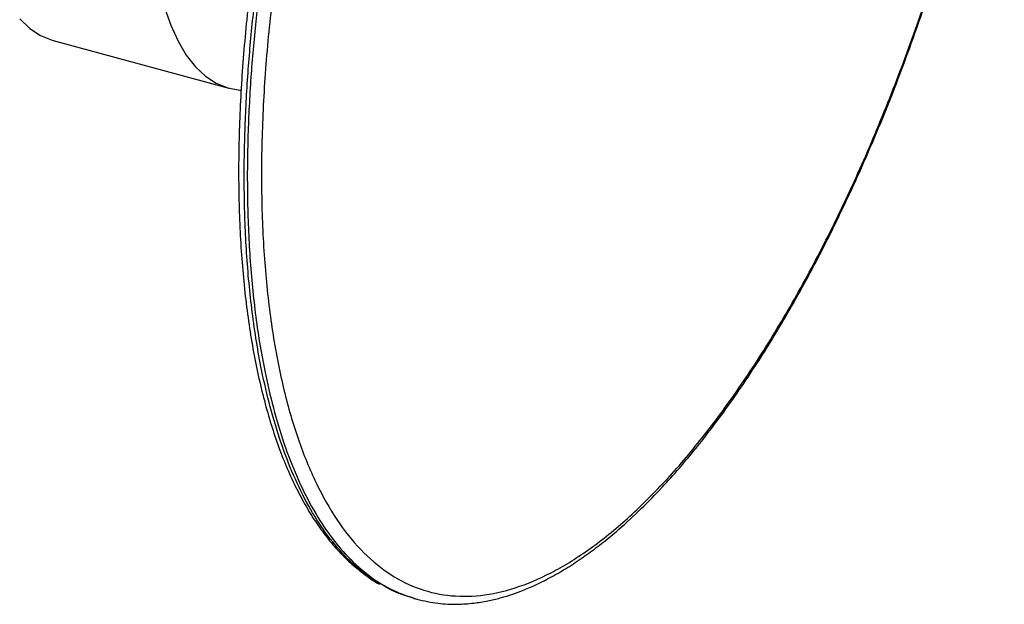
# Paper-space layout '_Trimétrica' of a CAD drawing. Header units: inches. Extents: x -1.07 to 4.85, y -5.32 to 3.74.
# Tile 1 of 8: x -0.82 to 4.73, y -5.32 to -2.03. Entities that reach past the tile are written whole.
import ezdxf

# ---------------------------------------------------------------- set-up
doc = ezdxf.new("R2010")
doc.units = ezdxf.units.IN
doc.header["$MEASUREMENT"] = 0

psp = doc.layouts.new('_Trimétrica')

# ---------------------------------------------------------------- linework, layer by layer
at = {"color": 7, "linetype": 'Continuous', "lineweight": 25}
for p, q in [((-0.6266, -2.1463), (0.3622, -2.415)), ((1.4024, -5.2887), (1.4198, -5.2935)), ((1.4201, -5.2925), (1.4245, -5.2941))]:
    psp.add_line(p, q, dxfattribs=at)
at = {"color": 7, "linetype": 'Continuous', "lineweight": 25, "flags": 128}
for points in [[(0.0005, -1.9604), (0.0354, -2.0614), (0.076, -2.1511), (0.1223, -2.229), (0.1737, -2.2945), (0.2301, -2.3473), (0.291, -2.387), (0.3561, -2.4133), (0.4248, -2.426), (0.4302, -2.4264)], [(-0.815, -2.0258), (-0.7587, -2.0786), (-0.6978, -2.1182), (-0.6327, -2.1445), (-0.6266, -2.1463)]]:
    psp.add_lwpolyline(points, dxfattribs=at)
at = {"color": 7, "linetype": 'Continuous', "lineweight": 25}
for points, knots in [([(0.6706, -1.4565), (0.6685, -1.4696), (0.6643, -1.4959), (0.6581, -1.5353), (0.652, -1.5747), (0.6461, -1.614), (0.6404, -1.6532), (0.6349, -1.6923), (0.6295, -1.7314), (0.6243, -1.7704), (0.6192, -1.8093), (0.6144, -1.8481), (0.6025, -1.9451), (0.5858, -2.099), (0.5679, -2.3076), (0.5551, -2.5125), (0.5475, -2.7133), (0.545, -2.9095), (0.5486, -3.1643), (0.5661, -3.4692), (0.6076, -3.8092), (0.6692, -4.1204), (0.7503, -4.3996), (0.8501, -4.6442), (0.9677, -4.8518), (1.102, -5.0205), (1.2516, -5.1486), (1.4151, -5.2348), (1.5909, -5.2784), (1.7774, -5.2789), (1.9727, -5.2364), (2.175, -5.1511), (2.3823, -5.0241), (2.5926, -4.8563), (2.8039, -4.6496), (3.0142, -4.4059), (3.2214, -4.1275), (3.4235, -3.8171), (3.6186, -3.4777), (3.8048, -3.1125), (3.9804, -2.7252), (4.1436, -2.3194), (4.2679, -1.9689), (4.3597, -1.6835), (4.4246, -1.4672), (4.4852, -1.2493), (4.5416, -1.0304), (4.5935, -0.8109), (4.6303, -0.6402), (4.6549, -0.5184), (4.6691, -0.4455), (4.6828, -0.3726), (4.696, -0.2999), (4.7086, -0.2272), (4.7166, -0.1789), (4.7206, -0.1548)], [0, 0, 0, 0, 0.002844, 0.005686, 0.008528, 0.011369, 0.01421, 0.01705, 0.019891, 0.022732, 0.025574, 0.028416, 0.03126, 0.046888, 0.062517, 0.078145, 0.093774, 0.109402, 0.125031, 0.156278, 0.187526, 0.218773, 0.25002, 0.281268, 0.312515, 0.343763, 0.37501, 0.406258, 0.437505, 0.468753, 0.5, 0.531248, 0.562495, 0.593743, 0.62499, 0.656237, 0.687485, 0.718732, 0.74998, 0.781227, 0.812475, 0.843722, 0.87497, 0.890598, 0.906227, 0.921855, 0.937483, 0.953112, 0.96874, 0.973953, 0.979162, 0.98437, 0.989578, 0.994788, 1, 1, 1, 1]), ([(1.4198, -5.2935), (1.4597, -5.3024), (1.5345, -5.3193), (1.6425, -5.3234), (1.7358, -5.3173), (1.8157, -5.3045), (1.8846, -5.2882), (1.9466, -5.2696), (2.0101, -5.247), (2.0834, -5.2163), (2.1675, -5.1748), (2.2564, -5.1238), (2.3441, -5.0667), (2.444, -4.9942), (2.557, -4.9021), (2.6806, -4.7881), (2.7942, -4.6717), (2.8916, -4.5631), (2.9816, -4.456), (3.0736, -4.3397), (3.1725, -4.206), (3.2718, -4.0626), (3.3881, -3.8839), (3.5191, -3.6664), (3.6631, -3.4044), (3.8234, -3.0862), (3.9967, -2.7025), (4.1761, -2.2489), (4.338, -1.7787), (4.4595, -1.3678), (4.5481, -1.0262), (4.5967, -0.8186), (4.6288, -0.6707), (4.6494, -0.572), (4.6731, -0.4524), (4.7, -0.3087), (4.7173, -0.2055), (4.7266, -0.1503)], [0, 0, 0, 0, 0.033556, 0.062863, 0.087821, 0.109006, 0.127099, 0.142085, 0.157016, 0.175851, 0.198331, 0.22112, 0.243171, 0.264513, 0.296234, 0.327874, 0.357209, 0.381626, 0.401424, 0.425557, 0.451781, 0.477611, 0.502971, 0.543761, 0.583399, 0.622996, 0.682347, 0.74166, 0.800938, 0.860178, 0.89336, 0.925968, 0.93592, 0.947342, 0.962001, 0.979652, 1, 1, 1, 1]), ([(0.5431, -1.4279), (0.5394, -1.4504), (0.5247, -1.5376), (0.503, -1.6894), (0.478, -1.8836), (0.4572, -2.0781), (0.4404, -2.2719), (0.428, -2.4641), (0.42, -2.6541), (0.4165, -2.8409), (0.4177, -3.0241), (0.4236, -3.2029), (0.4341, -3.377), (0.4494, -3.5457), (0.4693, -3.7086), (0.4938, -3.8654), (0.5229, -4.0157), (0.5566, -4.159), (0.5947, -4.2952), (0.6372, -4.4239), (0.6841, -4.5449), (0.7353, -4.6579), (0.7907, -4.7628), (0.8502, -4.8594), (0.9139, -4.9474), (0.9817, -5.0266), (1.0535, -5.0973), (1.1297, -5.1576), (1.1823, -5.1946), (1.2103, -5.2087), (1.2105, -5.2088)], [0, 0, 0, 0, 0.012465, 0.048334, 0.084813, 0.121762, 0.159076, 0.196675, 0.234495, 0.272484, 0.310603, 0.348818, 0.3871, 0.425429, 0.463784, 0.502149, 0.540513, 0.578866, 0.617199, 0.65551, 0.693794, 0.732053, 0.770285, 0.808493, 0.846685, 0.884874, 0.92308, 0.961344, 0.99973, 1, 1, 1, 1]), ([(1.2231, -5.2104), (1.194, -5.1938), (1.1209, -5.1522), (1.0152, -5.0546), (0.906, -4.9242), (0.8097, -4.7715), (0.7257, -4.6008), (0.654, -4.4145), (0.5941, -4.2156), (0.538, -3.9742), (0.4912, -3.6868), (0.4596, -3.3522), (0.4468, -3.0157), (0.4499, -2.6826), (0.4663, -2.3571), (0.4938, -2.0421), (0.5294, -1.7402), (0.5602, -1.5419), (0.575, -1.4459)], [0, 0, 0, 0, 0.043234, 0.10853, 0.17256, 0.235174, 0.296244, 0.355665, 0.413356, 0.469257, 0.54965, 0.62587, 0.697933, 0.765917, 0.829947, 0.890182, 0.946801, 1, 1, 1, 1]), ([(0.5925, -1.4506), (0.5776, -1.5467), (0.5468, -1.7449), (0.5113, -2.0469), (0.4837, -2.3618), (0.4673, -2.6873), (0.4642, -3.0204), (0.477, -3.357), (0.5086, -3.6916), (0.5554, -3.979), (0.6115, -4.2204), (0.6714, -4.4192), (0.7431, -4.6055), (0.8271, -4.7763), (0.9235, -4.9287), (1.0323, -5.0601), (1.1534, -5.167), (1.2824, -5.2482), (1.3751, -5.278), (1.4201, -5.2925)], [0, 0, 0, 0, 0.048996, 0.101142, 0.156618, 0.21559, 0.278203, 0.344573, 0.414772, 0.488813, 0.540298, 0.593431, 0.648158, 0.704404, 0.762071, 0.821042, 0.88118, 0.942325, 1, 1, 1, 1]), ([(1.4027, -5.2878), (1.3572, -5.2747), (1.2949, -5.2569), (1.2384, -5.2202), (1.2231, -5.2104)], [0, 0, 0, 0, 0.730048, 1, 1, 1, 1])]:
    psp.add_open_spline(points, degree=3, knots=knots, dxfattribs=at)

doc.saveas('drawing.dxf')
